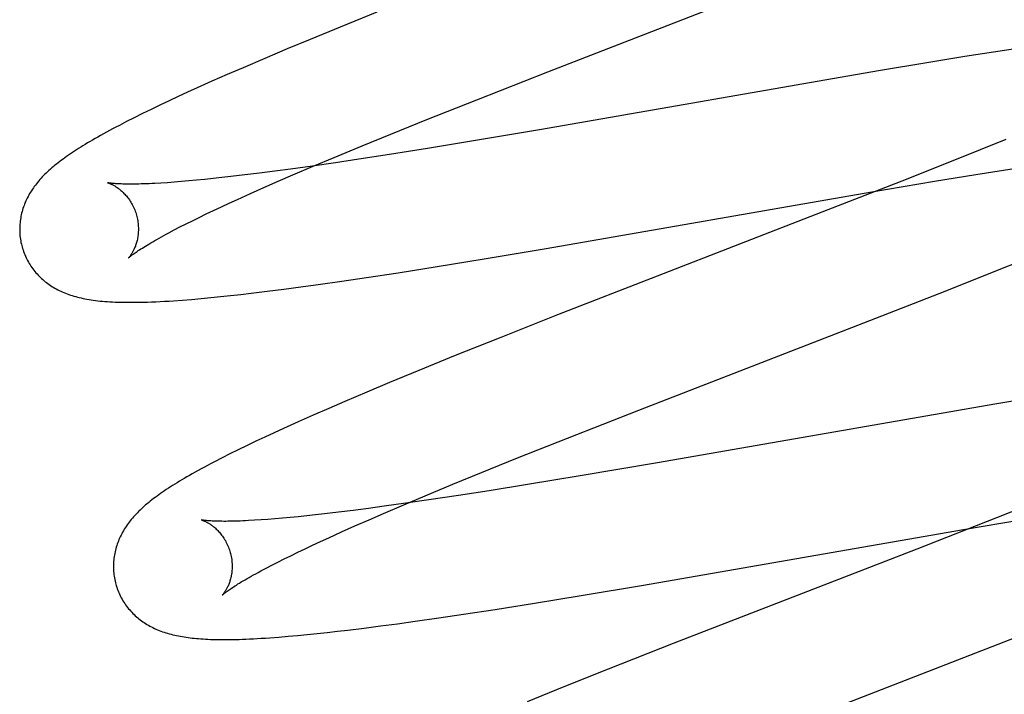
# Model space of a CAD drawing. Header units: inches. Extents: x 0 to 283, y 0 to 183.
# Tile 52 of 82: x 87.218 to 87.384, y 97.133 to 97.246. Entities that reach past the tile are written whole.
import ezdxf

# ---------------------------------------------------------------- set-up
doc = ezdxf.new("R2010")
doc.units = ezdxf.units.IN
doc.header["$LTSCALE"] = 15.583333
doc.header["$MEASUREMENT"] = 0
doc.linetypes.add('HIDDEN', pattern=[0.2, 0.1, -0.1])
doc.layers.add('DEFAULT_2', color=8, linetype='HIDDEN')

msp = doc.modelspace()

# ---------------------------------------------------------------- linework, layer by layer
at = {"layer": 'DEFAULT_2', "color": 8, "linetype": 'HIDDEN'}
for p, q in [((87.30738, 97.23768), (87.35468, 97.25603)), ((87.27861, 97.24771), (87.2724, 97.2452)), ((87.2724, 97.2452), (87.26738, 97.24314)), ((87.26738, 97.24314), (87.26349, 97.24152)), ((87.26349, 97.24152), (87.25971, 97.23993)), ((87.38619, 97.24157), (87.38247, 97.241)), ((87.25971, 97.23993), (87.25606, 97.23836)), ((87.37763, 97.24024), (87.37157, 97.23925)), ((87.38247, 97.241), (87.37763, 97.24024)), ((87.25606, 97.23836), (87.2534, 97.23721)), ((87.37157, 97.23925), (87.3631, 97.23783)), ((87.2534, 97.23721), (87.25082, 97.23608)), ((87.29541, 97.23298), (87.30738, 97.23768)), ((87.3631, 97.23783), (87.30633, 97.22798)), ((87.24833, 97.23496), (87.24672, 97.23423)), ((87.25082, 97.23608), (87.24833, 97.23496)), ((87.24514, 97.23351), (87.24359, 97.23279)), ((87.24672, 97.23423), (87.24514, 97.23351)), ((87.24206, 97.23206), (87.24057, 97.23135)), ((87.24359, 97.23279), (87.24206, 97.23206)), ((87.28701, 97.22964), (87.29541, 97.23298)), ((87.23774, 97.22995), (87.23643, 97.22929)), ((87.23912, 97.23064), (87.23774, 97.22995)), ((87.24057, 97.23135), (87.23912, 97.23064)), ((87.23643, 97.22929), (87.23522, 97.22866)), ((87.28096, 97.22719), (87.28701, 97.22964)), ((87.2761, 97.2252), (87.28096, 97.22719)), ((87.30633, 97.22798), (87.29489, 97.22605)), ((87.27143, 97.22327), (87.2761, 97.2252)), ((87.28714, 97.22478), (87.28073, 97.22376)), ((87.29489, 97.22605), (87.28714, 97.22478)), ((87.38455, 97.22629), (87.38024, 97.22454)), ((87.26785, 97.22176), (87.27143, 97.22327)), ((87.28073, 97.22376), (87.27558, 97.22296)), ((87.38024, 97.22454), (87.37477, 97.22234)), ((87.26776, 97.22181), (87.26407, 97.2213)), ((87.26442, 97.2203), (87.26785, 97.22176)), ((87.2716, 97.22237), (87.26776, 97.22181)), ((87.27558, 97.22296), (87.2716, 97.22237)), ((87.37477, 97.22234), (87.36703, 97.21927)), ((87.38415, 97.22112), (87.38859, 97.2218)), ((87.25248, 97.21985), (87.25101, 97.21969)), ((87.254, 97.22002), (87.25248, 97.21985)), ((87.25637, 97.2203), (87.254, 97.22002)), ((87.25884, 97.22061), (87.25637, 97.2203)), ((87.26141, 97.22094), (87.25884, 97.22061)), ((87.26407, 97.2213), (87.26141, 97.22094)), ((87.26196, 97.21923), (87.26442, 97.2203)), ((87.37252, 97.21923), (87.37946, 97.22037)), ((87.37946, 97.22037), (87.38415, 97.22112)), ((87.24331, 97.219), (87.24222, 97.21893)), ((87.24445, 97.21909), (87.24331, 97.219)), ((87.24566, 97.21918), (87.24445, 97.21909)), ((87.24691, 97.21929), (87.24566, 97.21918)), ((87.24823, 97.21941), (87.24691, 97.21929)), ((87.24959, 97.21954), (87.24823, 97.21941)), ((87.25101, 97.21969), (87.24959, 97.21954)), ((87.2573, 97.21717), (87.25958, 97.21819)), ((87.25958, 97.21819), (87.26196, 97.21923)), ((87.36703, 97.21927), (87.35355, 97.21401)), ((87.36195, 97.21745), (87.37252, 97.21923)), ((87.25513, 97.21619), (87.2573, 97.21717)), ((87.30713, 97.20792), (87.36195, 97.21745)), ((87.2511, 97.21432), (87.2524, 97.21493)), ((87.2524, 97.21493), (87.25374, 97.21555)), ((87.25374, 97.21555), (87.25513, 97.21619)), ((87.24754, 97.2126), (87.24867, 97.21316)), ((87.24867, 97.21316), (87.24986, 97.21373)), ((87.24986, 97.21373), (87.2511, 97.21432)), ((87.35355, 97.21401), (87.32582, 97.20328)), ((87.24446, 97.21104), (87.24543, 97.21154)), ((87.24543, 97.21154), (87.24646, 97.21206)), ((87.24646, 97.21206), (87.24754, 97.2126)), ((87.24355, 97.21056), (87.24446, 97.21104)), ((87.29667, 97.20617), (87.30713, 97.20792)), ((87.28218, 97.20384), (87.28876, 97.20488)), ((87.28876, 97.20488), (87.29667, 97.20617)), ((87.38229, 97.20391), (87.38797, 97.20619)), ((87.27686, 97.20303), (87.28218, 97.20384)), ((87.32582, 97.20328), (87.30902, 97.19672)), ((87.37432, 97.20075), (87.38229, 97.20391)), ((87.26577, 97.20144), (87.2687, 97.20184)), ((87.2687, 97.20184), (87.27272, 97.20242)), ((87.27272, 97.20242), (87.27686, 97.20303)), ((87.25225, 97.19981), (87.25394, 97.19998)), ((87.25394, 97.19998), (87.25566, 97.20018)), ((87.25566, 97.20018), (87.25742, 97.20038)), ((87.25742, 97.20038), (87.26013, 97.20071)), ((87.26013, 97.20071), (87.26291, 97.20106)), ((87.26291, 97.20106), (87.26577, 97.20144)), ((87.3606, 97.1954), (87.37432, 97.20075)), ((87.24585, 97.19923), (87.24739, 97.19935)), ((87.24739, 97.19935), (87.24898, 97.19949)), ((87.24898, 97.19949), (87.2506, 97.19964)), ((87.2506, 97.19964), (87.25225, 97.19981)), ((87.30902, 97.19672), (87.2992, 97.19284)), ((87.32271, 97.18071), (87.3606, 97.1954)), ((87.2992, 97.19284), (87.29179, 97.18987)), ((87.29179, 97.18987), (87.28566, 97.18737)), ((87.28566, 97.18737), (87.28072, 97.18533)), ((87.28072, 97.18533), (87.27689, 97.18372)), ((87.27689, 97.18372), (87.27319, 97.18215)), ((87.27319, 97.18215), (87.27049, 97.18099)), ((87.38302, 97.18174), (87.32551, 97.17177)), ((87.39027, 97.18294), (87.38302, 97.18174)), ((87.27049, 97.18099), (87.26788, 97.17984)), ((87.3107, 97.17599), (87.32271, 97.18071)), ((87.26534, 97.17872), (87.26288, 97.17761)), ((87.26788, 97.17984), (87.26534, 97.17872)), ((87.26129, 97.17688), (87.25974, 97.17616)), ((87.26288, 97.17761), (87.26129, 97.17688)), ((87.25821, 97.17544), (87.25672, 97.17473)), ((87.25974, 97.17616), (87.25821, 97.17544)), ((87.3023, 97.17264), (87.3107, 97.17599)), ((87.25384, 97.17332), (87.25251, 97.17265)), ((87.25525, 97.17402), (87.25384, 97.17332)), ((87.25672, 97.17473), (87.25525, 97.17402)), ((87.25251, 97.17265), (87.25126, 97.172)), ((87.29624, 97.17019), (87.3023, 97.17264)), ((87.32551, 97.17177), (87.31284, 97.16962)), ((87.29138, 97.1682), (87.29624, 97.17019)), ((87.31284, 97.16962), (87.30394, 97.16815)), ((87.28672, 97.16627), (87.29138, 97.1682)), ((87.2975, 97.16712), (87.29232, 97.16632)), ((87.30394, 97.16815), (87.2975, 97.16712)), ((87.28315, 97.16476), (87.28672, 97.16627)), ((87.28734, 97.16557), (87.2835, 97.16501)), ((87.29232, 97.16632), (87.28734, 97.16557)), ((87.39068, 97.16559), (87.38297, 97.16254)), ((87.27212, 97.1635), (87.26976, 97.16322)), ((87.27459, 97.16381), (87.27212, 97.1635)), ((87.27716, 97.16414), (87.27459, 97.16381)), ((87.27982, 97.1645), (87.27716, 97.16414)), ((87.27973, 97.1633), (87.28315, 97.16476)), ((87.2835, 97.16501), (87.27982, 97.1645)), ((87.25909, 97.16221), (87.258, 97.16214)), ((87.26023, 97.16229), (87.25909, 97.16221)), ((87.26143, 97.16239), (87.26023, 97.16229)), ((87.26269, 97.1625), (87.26143, 97.16239)), ((87.264, 97.16262), (87.26269, 97.1625)), ((87.26536, 97.16275), (87.264, 97.16262)), ((87.26678, 97.1629), (87.26536, 97.16275)), ((87.26824, 97.16305), (87.26678, 97.1629)), ((87.26976, 97.16322), (87.26824, 97.16305)), ((87.27491, 97.16119), (87.27727, 97.16223)), ((87.27727, 97.16223), (87.27973, 97.1633)), ((87.38297, 97.16254), (87.36955, 97.1573)), ((87.37709, 97.16055), (87.38768, 97.16234)), ((87.27048, 97.1592), (87.27264, 97.16018)), ((87.27264, 97.16018), (87.27491, 97.16119)), ((87.32349, 97.15123), (87.37709, 97.16055)), ((87.26777, 97.15794), (87.2691, 97.15856)), ((87.2691, 97.15856), (87.27048, 97.1592)), ((87.26409, 97.15618), (87.26526, 97.15675)), ((87.26526, 97.15675), (87.26649, 97.15734)), ((87.26649, 97.15734), (87.26777, 97.15794)), ((87.36955, 97.1573), (87.32851, 97.14138)), ((87.26089, 97.15457), (87.2619, 97.15509)), ((87.2619, 97.15509), (87.26296, 97.15563)), ((87.26296, 97.15563), (87.26409, 97.15618)), ((87.25904, 97.1536), (87.25994, 97.15408)), ((87.25994, 97.15408), (87.26089, 97.15457)), ((87.31303, 97.14947), (87.32349, 97.15123)), ((87.30512, 97.14818), (87.31303, 97.14947)), ((87.2932, 97.14632), (87.29853, 97.14714)), ((87.29853, 97.14714), (87.30512, 97.14818)), ((87.28209, 97.14472), (87.28503, 97.14513)), ((87.28503, 97.14513), (87.28906, 97.14571)), ((87.28906, 97.14571), (87.2932, 97.14632)), ((87.27194, 97.14344), (87.27371, 97.14365)), ((87.27371, 97.14365), (87.27643, 97.14398)), ((87.27643, 97.14398), (87.27922, 97.14434)), ((87.27922, 97.14434), (87.28209, 97.14472)), ((87.26206, 97.14247), (87.26364, 97.1426)), ((87.26364, 97.1426), (87.26524, 97.14274)), ((87.26524, 97.14274), (87.26687, 97.1429)), ((87.26687, 97.1429), (87.26853, 97.14306)), ((87.26853, 97.14306), (87.27022, 97.14325)), ((87.27022, 97.14325), (87.27194, 97.14344)), ((87.33899, 97.12411), (87.3863, 97.14247)), ((87.32851, 97.14138), (87.31754, 97.13706)), ((87.31754, 97.13706), (87.31009, 97.13409)), ((87.31009, 97.13409), (87.30389, 97.13158))]:
    msp.add_line(p, q, dxfattribs=at)
for points in [[(87.23522, 97.22866), (87.23464, 97.22836), (87.23408, 97.22807), (87.23355, 97.22778), (87.23303, 97.2275), (87.23253, 97.22722), (87.23205, 97.22695), (87.23158, 97.22669), (87.23113, 97.22644), (87.2307, 97.22618), (87.23028, 97.22594), (87.22987, 97.22569), (87.22947, 97.22546), (87.22908, 97.22522), (87.22871, 97.22499), (87.22834, 97.22476), (87.22799, 97.22453), (87.22764, 97.22431), (87.22731, 97.22408), (87.22698, 97.22386), (87.22666, 97.22364), (87.22634, 97.22343), (87.22604, 97.22321), (87.22574, 97.22299), (87.22545, 97.22278), (87.22517, 97.22257), (87.22489, 97.22235), (87.22462, 97.22214), (87.22436, 97.22193), (87.2241, 97.22171), (87.22385, 97.2215)], [(87.22385, 97.2215), (87.2236, 97.22128), (87.22336, 97.22107), (87.22312, 97.22085), (87.22289, 97.22063), (87.22267, 97.22041), (87.22245, 97.22019), (87.22224, 97.21997), (87.22203, 97.21974), (87.22182, 97.21952), (87.22163, 97.21929), (87.22144, 97.21906), (87.22125, 97.21883), (87.22107, 97.2186), (87.22089, 97.21836), (87.22073, 97.21813), (87.22056, 97.21789), (87.22041, 97.21765), (87.22025, 97.21741), (87.22011, 97.21716), (87.21997, 97.21691), (87.21983, 97.21667), (87.2197, 97.21642), (87.21958, 97.21617), (87.21947, 97.21592), (87.21936, 97.21567), (87.21926, 97.21541), (87.21916, 97.21516), (87.21907, 97.21491), (87.21898, 97.21465), (87.2189, 97.2144), (87.21883, 97.21414), (87.21876, 97.21387), (87.2187, 97.21361), (87.21865, 97.21334), (87.2186, 97.21308), (87.21855, 97.21281), (87.21852, 97.21254), (87.21849, 97.21226), (87.21846, 97.21199), (87.21844, 97.21171), (87.21843, 97.21144), (87.21843, 97.21116), (87.21843, 97.21088), (87.21844, 97.2106), (87.21846, 97.21033), (87.21848, 97.21005), (87.21852, 97.20977), (87.21855, 97.20949), (87.2186, 97.20922), (87.21865, 97.20894), (87.21871, 97.20867), (87.21877, 97.2084), (87.21884, 97.20817)], [(87.23327, 97.21899), (87.23325, 97.21899), (87.23324, 97.21899), (87.23325, 97.21899), (87.23326, 97.21899), (87.23328, 97.21898), (87.23331, 97.21897), (87.23335, 97.21896), (87.23339, 97.21895), (87.23344, 97.21893), (87.2335, 97.21891), (87.23356, 97.21889), (87.23363, 97.21886), (87.2337, 97.21883), (87.23378, 97.2188), (87.23386, 97.21876), (87.23394, 97.21872), (87.23403, 97.21867), (87.23413, 97.21863), (87.23422, 97.21857), (87.23432, 97.21852), (87.23443, 97.21846), (87.23454, 97.21839), (87.23465, 97.21832), (87.23476, 97.21825), (87.23487, 97.21817), (87.23499, 97.21808), (87.23511, 97.21799), (87.23524, 97.2179), (87.23536, 97.2178), (87.23549, 97.21769), (87.23561, 97.21758), (87.23574, 97.21746), (87.23587, 97.21734), (87.236, 97.2172), (87.23614, 97.21707), (87.23627, 97.21692), (87.2364, 97.21677), (87.23653, 97.21661), (87.23666, 97.21644), (87.23679, 97.21627), (87.23691, 97.21609), (87.23704, 97.2159), (87.23716, 97.21571), (87.23728, 97.21551), (87.23739, 97.2153), (87.2375, 97.21509), (87.23761, 97.21488), (87.2377, 97.21466), (87.2378, 97.21443), (87.23789, 97.2142), (87.23797, 97.21397), (87.23805, 97.21373), (87.23811, 97.21352)], [(87.24222, 97.21893), (87.2412, 97.21887), (87.24071, 97.21885), (87.24023, 97.21883), (87.23977, 97.21881), (87.23933, 97.21879), (87.2389, 97.21878), (87.23849, 97.21877), (87.2381, 97.21876), (87.23772, 97.21876), (87.23736, 97.21876), (87.23701, 97.21876), (87.23668, 97.21876), (87.23636, 97.21876), (87.23607, 97.21877), (87.23578, 97.21877), (87.23552, 97.21878), (87.23527, 97.21879), (87.23504, 97.2188), (87.23482, 97.21882), (87.23462, 97.21883), (87.23443, 97.21884), (87.23426, 97.21886), (87.2341, 97.21887), (87.23396, 97.21889), (87.23383, 97.2189), (87.23372, 97.21892), (87.23362, 97.21893), (87.23353, 97.21894), (87.23346, 97.21895), (87.2334, 97.21896), (87.23334, 97.21897), (87.2333, 97.21898), (87.23327, 97.21899), (87.23327, 97.21899)], [(87.23811, 97.21352), (87.23816, 97.21331), (87.23822, 97.21307), (87.23827, 97.21283), (87.23831, 97.21259), (87.23835, 97.21234), (87.23838, 97.2121), (87.2384, 97.21186), (87.23841, 97.21163), (87.23842, 97.21139), (87.23842, 97.21116), (87.23842, 97.21093), (87.23841, 97.21071), (87.23839, 97.21049), (87.23837, 97.21028), (87.23835, 97.21007), (87.23832, 97.20986), (87.23828, 97.20966), (87.23825, 97.20947), (87.23821, 97.20929), (87.23816, 97.2091), (87.23811, 97.20893), (87.23807, 97.20876), (87.23801, 97.2086), (87.23796, 97.20844), (87.23791, 97.20829), (87.23785, 97.20815), (87.23779, 97.20801), (87.23774, 97.20788), (87.23768, 97.20775), (87.23762, 97.20763), (87.23756, 97.20751), (87.2375, 97.2074), (87.23745, 97.20729), (87.23739, 97.20719), (87.23733, 97.2071), (87.23728, 97.20701), (87.23722, 97.20692), (87.23717, 97.20685), (87.23712, 97.20677), (87.23707, 97.2067), (87.23702, 97.20664), (87.23698, 97.20658), (87.23694, 97.20653), (87.2369, 97.20649), (87.23687, 97.20644), (87.23684, 97.20641), (87.23681, 97.20638), (87.23679, 97.20636), (87.23678, 97.20634), (87.23677, 97.20633), (87.23676, 97.20633)], [(87.23676, 97.20633), (87.23677, 97.20634), (87.23679, 97.20635), (87.23681, 97.20637), (87.23684, 97.2064), (87.23688, 97.20643), (87.23693, 97.20648), (87.23699, 97.20653), (87.23706, 97.20658), (87.23714, 97.20665), (87.23723, 97.20672), (87.23734, 97.2068), (87.23745, 97.20688), (87.23758, 97.20698), (87.23772, 97.20708), (87.23787, 97.20719), (87.23804, 97.2073), (87.23822, 97.20743), (87.23841, 97.20756), (87.23862, 97.2077), (87.23885, 97.20784), (87.23909, 97.20799), (87.23934, 97.20815), (87.23961, 97.20832), (87.23989, 97.20849), (87.24019, 97.20867), (87.24051, 97.20886), (87.24083, 97.20905), (87.24118, 97.20925), (87.24154, 97.20945), (87.24191, 97.20966), (87.2423, 97.20988), (87.2427, 97.2101), (87.24312, 97.21032), (87.24355, 97.21056)], [(87.21884, 97.20817), (87.2189, 97.20794), (87.21899, 97.20767), (87.21908, 97.2074), (87.21918, 97.20714), (87.21928, 97.20688), (87.21939, 97.20662), (87.21951, 97.20637), (87.21963, 97.20612), (87.21976, 97.20587), (87.21989, 97.20563), (87.22004, 97.20539), (87.22018, 97.20515), (87.22033, 97.20492), (87.22049, 97.20469), (87.22065, 97.20447), (87.22082, 97.20425), (87.22099, 97.20404), (87.22117, 97.20383), (87.22135, 97.20363), (87.22154, 97.20343), (87.22173, 97.20323), (87.22192, 97.20304), (87.22212, 97.20286), (87.22232, 97.20268), (87.22252, 97.2025), (87.22273, 97.20233), (87.22295, 97.20217), (87.22316, 97.202), (87.22339, 97.20185), (87.22361, 97.20169), (87.22385, 97.20154), (87.22409, 97.20139), (87.22433, 97.20125), (87.22458, 97.20111), (87.22483, 97.20097), (87.22509, 97.20085), (87.22535, 97.20072), (87.22561, 97.2006), (87.22588, 97.20049), (87.22615, 97.20038), (87.22643, 97.20027), (87.2267, 97.20017), (87.22699, 97.20007), (87.22727, 97.19998), (87.22757, 97.19989), (87.22786, 97.19981), (87.22816, 97.19973), (87.22847, 97.19965), (87.22878, 97.19958), (87.2291, 97.19951), (87.22943, 97.19944), (87.22976, 97.19938), (87.23011, 97.19932), (87.23046, 97.19926), (87.23083, 97.19921), (87.2312, 97.19916), (87.23158, 97.19911), (87.23197, 97.19907), (87.23237, 97.19903), (87.23278, 97.199), (87.2332, 97.19897), (87.23364, 97.19894), (87.23408, 97.19891), (87.23453, 97.19889), (87.235, 97.19888), (87.23548, 97.19886), (87.23597, 97.19885), (87.23647, 97.19885), (87.23699, 97.19885), (87.23753, 97.19885), (87.23809, 97.19885), (87.23868, 97.19886), (87.2393, 97.19888), (87.23995, 97.1989), (87.24064, 97.19892), (87.24136, 97.19895), (87.24209, 97.19899), (87.24284, 97.19903), (87.24359, 97.19907), (87.24434, 97.19912), (87.24585, 97.19923)], [(87.25126, 97.172), (87.25066, 97.17169), (87.25009, 97.17139), (87.24954, 97.17109), (87.249, 97.17081), (87.24849, 97.17052), (87.24799, 97.17025), (87.24751, 97.16998), (87.24704, 97.16971), (87.2466, 97.16945), (87.24616, 97.1692), (87.24574, 97.16895), (87.24533, 97.16871), (87.24494, 97.16847), (87.24456, 97.16823), (87.24419, 97.168), (87.24382, 97.16777), (87.24347, 97.16754), (87.24313, 97.16732), (87.2428, 97.16709), (87.24248, 97.16687), (87.24216, 97.16665), (87.24185, 97.16644), (87.24156, 97.16622), (87.24126, 97.166), (87.24098, 97.16579), (87.2407, 97.16558), (87.24043, 97.16536), (87.24017, 97.16515), (87.23991, 97.16493), (87.23965, 97.16472)], [(87.23965, 97.16472), (87.23941, 97.1645), (87.23916, 97.16429), (87.23893, 97.16407), (87.2387, 97.16385), (87.23847, 97.16363), (87.23825, 97.16341), (87.23804, 97.16319), (87.23783, 97.16296), (87.23762, 97.16274), (87.23743, 97.16251), (87.23723, 97.16228), (87.23705, 97.16205), (87.23687, 97.16182), (87.23669, 97.16158), (87.23652, 97.16135), (87.23636, 97.16111), (87.2362, 97.16087), (87.23605, 97.16062), (87.2359, 97.16038), (87.23576, 97.16013), (87.23563, 97.15988), (87.2355, 97.15963), (87.23538, 97.15938), (87.23526, 97.15913), (87.23515, 97.15888), (87.23505, 97.15863), (87.23495, 97.15838), (87.23486, 97.15813), (87.23478, 97.15787), (87.2347, 97.15761), (87.23462, 97.15735), (87.23456, 97.15709), (87.23449, 97.15683), (87.23444, 97.15656), (87.23439, 97.15629), (87.23434, 97.15602), (87.23431, 97.15575), (87.23428, 97.15548), (87.23425, 97.1552), (87.23424, 97.15493), (87.23423, 97.15465), (87.23422, 97.15437), (87.23422, 97.15409), (87.23423, 97.15382), (87.23425, 97.15354), (87.23428, 97.15326), (87.23431, 97.15298), (87.23434, 97.15271), (87.23439, 97.15243), (87.23444, 97.15215), (87.2345, 97.15188), (87.23457, 97.15161), (87.23463, 97.15137)], [(87.24906, 97.1622), (87.24904, 97.1622), (87.24903, 97.1622), (87.24904, 97.1622), (87.24905, 97.1622), (87.24908, 97.16219), (87.2491, 97.16218), (87.24914, 97.16217), (87.24919, 97.16216), (87.24924, 97.16214), (87.24929, 97.16212), (87.24935, 97.16209), (87.24942, 97.16207), (87.24949, 97.16204), (87.24957, 97.162), (87.24965, 97.16197), (87.24974, 97.16193), (87.24983, 97.16188), (87.24992, 97.16183), (87.25002, 97.16178), (87.25012, 97.16172), (87.25022, 97.16166), (87.25033, 97.1616), (87.25044, 97.16153), (87.25055, 97.16145), (87.25067, 97.16137), (87.25079, 97.16129), (87.25091, 97.1612), (87.25103, 97.16111), (87.25115, 97.16101), (87.25128, 97.1609), (87.25141, 97.16079), (87.25154, 97.16067), (87.25167, 97.16054), (87.2518, 97.16041), (87.25193, 97.16027), (87.25206, 97.16013), (87.25219, 97.15997), (87.25232, 97.15981), (87.25245, 97.15965), (87.25258, 97.15948), (87.25271, 97.1593), (87.25283, 97.15911), (87.25295, 97.15892), (87.25307, 97.15872), (87.25318, 97.15851), (87.25329, 97.1583), (87.2534, 97.15808), (87.2535, 97.15786), (87.25359, 97.15764), (87.25368, 97.15741), (87.25376, 97.15717), (87.25384, 97.15694), (87.2539, 97.15673)], [(87.258, 97.16214), (87.25698, 97.16208), (87.25649, 97.16206), (87.25602, 97.16204), (87.25556, 97.16202), (87.25512, 97.162), (87.25469, 97.16199), (87.25428, 97.16198), (87.25388, 97.16197), (87.25351, 97.16197), (87.25314, 97.16196), (87.2528, 97.16196), (87.25247, 97.16197), (87.25215, 97.16197), (87.25185, 97.16198), (87.25157, 97.16198), (87.25131, 97.16199), (87.25106, 97.162), (87.25083, 97.16201), (87.25061, 97.16203), (87.25041, 97.16204), (87.25022, 97.16205), (87.25005, 97.16207), (87.24989, 97.16208), (87.24975, 97.1621), (87.24962, 97.16211), (87.24951, 97.16212), (87.24941, 97.16214), (87.24932, 97.16215), (87.24925, 97.16216), (87.24918, 97.16217), (87.24913, 97.16218), (87.24909, 97.16219), (87.24906, 97.1622), (87.24906, 97.1622)], [(87.2539, 97.15673), (87.25395, 97.15652), (87.25401, 97.15628), (87.25406, 97.15603), (87.2541, 97.15579), (87.25414, 97.15555), (87.25417, 97.15531), (87.25419, 97.15507), (87.2542, 97.15483), (87.25421, 97.15459), (87.25421, 97.15436), (87.25421, 97.15413), (87.2542, 97.15391), (87.25418, 97.15369), (87.25416, 97.15347), (87.25414, 97.15326), (87.25411, 97.15306), (87.25407, 97.15286), (87.25403, 97.15267), (87.25399, 97.15248), (87.25395, 97.1523), (87.2539, 97.15213), (87.25385, 97.15196), (87.2538, 97.1518), (87.25375, 97.15164), (87.25369, 97.15149), (87.25364, 97.15134), (87.25358, 97.15121), (87.25352, 97.15107), (87.25346, 97.15095), (87.2534, 97.15082), (87.25335, 97.15071), (87.25329, 97.1506), (87.25323, 97.15049), (87.25317, 97.15039), (87.25312, 97.1503), (87.25306, 97.15021), (87.25301, 97.15012), (87.25295, 97.15004), (87.2529, 97.14997), (87.25285, 97.1499), (87.25281, 97.14984), (87.25277, 97.14978), (87.25272, 97.14973), (87.25269, 97.14969), (87.25265, 97.14965), (87.25263, 97.14961), (87.2526, 97.14959), (87.25258, 97.14956), (87.25257, 97.14955), (87.25256, 97.14954), (87.25255, 97.14953)], [(87.25256, 97.14954), (87.25256, 97.14955), (87.25258, 97.14956), (87.25261, 97.14958), (87.25264, 97.14961), (87.25268, 97.14965), (87.25273, 97.1497), (87.2528, 97.14975), (87.25287, 97.14981), (87.25295, 97.14987), (87.25304, 97.14994), (87.25315, 97.15003), (87.25327, 97.15011), (87.2534, 97.15021), (87.25354, 97.15031), (87.2537, 97.15042), (87.25387, 97.15054), (87.25406, 97.15067), (87.25426, 97.1508), (87.25447, 97.15094), (87.2547, 97.15109), (87.25494, 97.15124), (87.2552, 97.15141), (87.25548, 97.15157), (87.25576, 97.15175), (87.25607, 97.15193), (87.25639, 97.15212), (87.25672, 97.15231), (87.25707, 97.15251), (87.25743, 97.15272), (87.25781, 97.15293), (87.25821, 97.15315), (87.25862, 97.15337), (87.25904, 97.1536)], [(87.23463, 97.15137), (87.23469, 97.15115), (87.23478, 97.15088), (87.23487, 97.15061), (87.23497, 97.15035), (87.23507, 97.15009), (87.23518, 97.14984), (87.2353, 97.14958), (87.23542, 97.14933), (87.23555, 97.14908), (87.23568, 97.14884), (87.23582, 97.1486), (87.23597, 97.14837), (87.23612, 97.14814), (87.23628, 97.14791), (87.23644, 97.14769), (87.23661, 97.14747), (87.23678, 97.14725), (87.23696, 97.14705), (87.23714, 97.14684), (87.23732, 97.14664), (87.23751, 97.14645), (87.2377, 97.14626), (87.2379, 97.14607), (87.2381, 97.14589), (87.23831, 97.14572), (87.23851, 97.14555), (87.23873, 97.14538), (87.23894, 97.14522), (87.23917, 97.14506), (87.23939, 97.14491), (87.23963, 97.14476), (87.23987, 97.14461), (87.24011, 97.14446), (87.24036, 97.14433), (87.24061, 97.14419), (87.24087, 97.14406), (87.24112, 97.14394), (87.24139, 97.14382), (87.24165, 97.1437), (87.24192, 97.14359), (87.2422, 97.14349), (87.24248, 97.14338), (87.24276, 97.14329), (87.24305, 97.14319), (87.24334, 97.14311), (87.24363, 97.14302), (87.24393, 97.14294), (87.24423, 97.14286), (87.24454, 97.14279), (87.24485, 97.14272), (87.24516, 97.14266), (87.24548, 97.1426), (87.2458, 97.14254), (87.24613, 97.14249), (87.24646, 97.14244), (87.24679, 97.14239), (87.24714, 97.14235), (87.24749, 97.14231), (87.24784, 97.14227), (87.2482, 97.14224), (87.24857, 97.14221), (87.24895, 97.14218), (87.24933, 97.14215), (87.24973, 97.14213), (87.25013, 97.14211), (87.25055, 97.14209), (87.25097, 97.14208), (87.25141, 97.14207), (87.25186, 97.14206), (87.25232, 97.14206), (87.25279, 97.14206), (87.25328, 97.14206), (87.25378, 97.14206), (87.2543, 97.14207), (87.25484, 97.14208), (87.25539, 97.14209), (87.25596, 97.14211), (87.25655, 97.14214), (87.25716, 97.14216), (87.2578, 97.14219), (87.25845, 97.14223), (87.25912, 97.14227), (87.25982, 97.14231), (87.26055, 97.14236), (87.26206, 97.14247)]]:
    msp.add_lwpolyline(points, dxfattribs=at)

doc.saveas('drawing.dxf')
